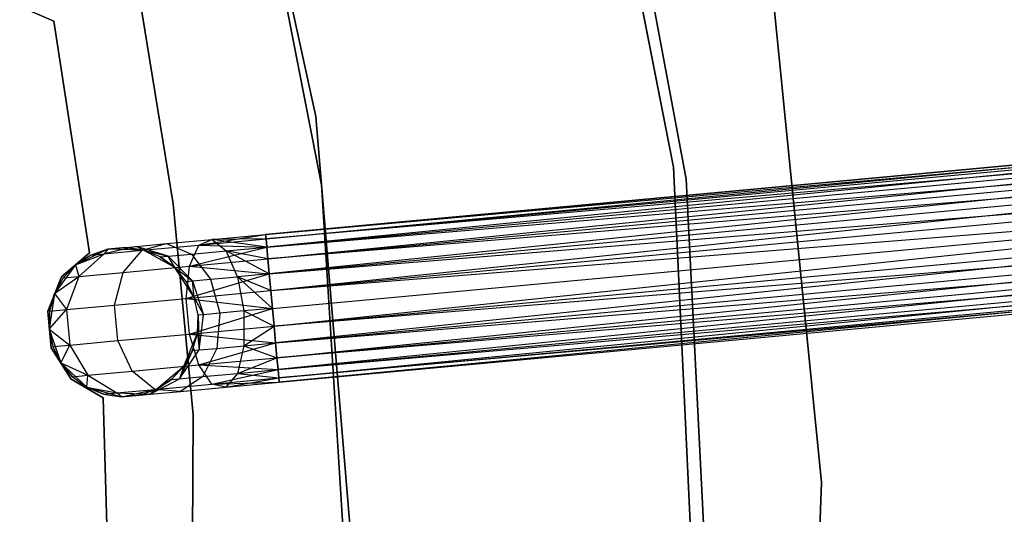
# Model space of a CAD drawing. Extents: x -91 to 92, y -91 to 92.
# Tile 242 of 256: x 40 to 53, y 2 to 8. Entities that reach past the tile are written whole.
import ezdxf

# ---------------------------------------------------------------- set-up
doc = ezdxf.new("R2010")
doc.units = 0
doc.header["$LTSCALE"] = 25.4
doc.layers.get('0').update_dxf_attribs({"linetype": 'CONTINUOUS'})

# ---------------------------------------------------------------- blocks, each defined once
blk = doc.blocks.new('NL2500012258_STL_2')
at = {"color": 0}
for p, q in [((141.254, 5.909, 19), (139.873, 12.95, 19)), ((139.873, 12.95, 20), (141.254, 5.909, 20)), ((139.873, 12.95, 20), (141.254, 5.909, 20)), ((141.254, 5.909, 19), (139.873, 12.95, 19)), ((136.47, 6.587, 186), (135.233, 12.275, 186)), ((135.233, 12.275, 187), (136.47, 6.587, 187)), ((136.47, 6.587, 186), (135.233, 12.275, 186)), ((135.233, 12.275, 187), (136.47, 6.587, 187)), ((141.424, 5.746, 20), (140.221, 12.221, 20)), ((140.221, 12.221, 26.5), (141.424, 5.746, 26.5)), ((140.221, 12.221, 26.5), (141.424, 5.746, 26.5)), ((141.424, 5.746, 20), (140.221, 12.221, 20)), ((136.547, 5.672, 186), (135.429, 11.378, 186)), ((135.429, 11.378, 178.5), (136.547, 5.672, 178.5)), ((136.547, 5.672, 186), (135.429, 11.378, 186)), ((135.429, 11.378, 178.5), (136.547, 5.672, 178.5)), ((142.577, 8.302, 20), (143.233, 1.69, 20)), ((143.233, 1.69, 26.5), (142.577, 8.302, 26.5)), ((142.577, 8.302, 20), (143.233, 1.69, 20)), ((143.233, 1.69, 26.5), (142.577, 8.302, 26.5)), ((134.107, 8.217, 186), (134.563, 5.417, 186)), ((134.563, 5.417, 178.5), (134.107, 8.217, 178.5)), ((134.563, 5.417, 178.5), (134.107, 8.217, 178.5)), ((134.107, 8.217, 186), (134.563, 5.417, 186)), ((132.511, 8.056, 185), (132.965, 7.861, 185)), ((132.965, 7.861, 183), (132.511, 8.056, 183)), ((132.965, 7.861, 183), (132.511, 8.056, 183)), ((132.511, 8.056, 185), (132.965, 7.861, 185)), ((132.965, 7.861, 185), (132.965, 7.861, 183)), ((132.965, 7.861, 185), (133.446, 4.763, 185)), ((133.446, 4.763, 183), (132.965, 7.861, 183)), ((132.965, 7.861, 185), (132.965, 7.861, 183)), ((133.446, 4.763, 183), (132.965, 7.861, 183)), ((132.965, 7.861, 185), (133.446, 4.763, 185)), ((154.968, 6.783, 177.379), (135.8, 5.007, 177.621)), ((135.8, 5.007, 177.379), (154.968, 6.783, 177.379)), ((154.968, 6.783, 177.379), (135.8, 5.007, 177.621)), ((135.8, 5.007, 177.379), (154.968, 6.783, 177.379)), ((135.8, 5.007, 177.621), (154.973, 6.725, 177.855)), ((135.8, 5.007, 177.621), (154.973, 6.725, 177.855)), ((135.805, 4.949, 177.145), (154.968, 6.783, 177.379)), ((135.805, 4.949, 177.145), (154.968, 6.783, 177.379)), ((135.805, 4.949, 177.855), (154.973, 6.725, 177.855)), ((135.805, 4.949, 177.855), (154.973, 6.725, 177.855)), ((154.973, 6.725, 177.855), (135.815, 4.838, 178.068)), ((154.973, 6.725, 177.855), (135.815, 4.838, 178.068)), ((154.983, 6.614, 176.932), (135.805, 4.949, 177.145)), ((154.983, 6.614, 176.932), (135.805, 4.949, 177.145)), ((135.815, 4.838, 176.932), (154.983, 6.614, 176.932)), ((135.815, 4.838, 176.932), (154.983, 6.614, 176.932)), ((135.83, 4.679, 176.751), (154.983, 6.614, 176.932)), ((135.83, 4.679, 176.751), (154.983, 6.614, 176.932)), ((136.954, 0.786, 186), (136.47, 6.587, 186)), ((136.47, 6.587, 186), (136.47, 6.587, 187)), ((136.47, 6.587, 187), (136.954, 0.786, 187)), ((136.47, 6.587, 186), (136.47, 6.587, 187)), ((136.954, 0.786, 186), (136.47, 6.587, 186)), ((136.47, 6.587, 187), (136.954, 0.786, 187)), ((135.815, 4.838, 178.068), (154.998, 6.455, 178.249)), ((135.815, 4.838, 178.068), (154.998, 6.455, 178.249)), ((135.83, 4.679, 178.249), (154.998, 6.455, 178.249)), ((135.83, 4.679, 178.249), (154.998, 6.455, 178.249)), ((154.998, 6.455, 178.249), (135.848, 4.481, 178.385)), ((154.998, 6.455, 178.249), (135.848, 4.481, 178.385)), ((155.016, 6.257, 176.615), (135.83, 4.679, 176.751)), ((155.016, 6.257, 176.615), (135.83, 4.679, 176.751)), ((135.848, 4.481, 176.615), (155.016, 6.257, 176.615)), ((135.848, 4.481, 176.615), (155.016, 6.257, 176.615)), ((135.869, 4.257, 176.529), (155.016, 6.257, 176.615)), ((135.869, 4.257, 176.529), (155.016, 6.257, 176.615)), ((135.848, 4.481, 178.385), (155.037, 6.033, 178.471)), ((135.848, 4.481, 178.385), (155.037, 6.033, 178.471)), ((135.869, 4.257, 178.471), (155.037, 6.033, 178.471)), ((135.869, 4.257, 178.471), (155.037, 6.033, 178.471)), ((141.595, -1.259, 19), (141.254, 5.909, 19)), ((141.254, 5.909, 20), (141.595, -1.259, 20)), ((141.254, 5.909, 20), (141.595, -1.259, 20)), ((141.254, 5.909, 20), (141.254, 5.909, 19)), ((141.595, -1.259, 19), (141.254, 5.909, 19)), ((141.254, 5.909, 20), (141.254, 5.909, 19)), ((135.869, 4.257, 176.529), (155.059, 5.794, 176.5)), ((135.869, 4.257, 176.529), (155.059, 5.794, 176.5)), ((135.891, 4.018, 178.5), (155.059, 5.794, 178.5)), ((135.891, 4.018, 178.5), (155.059, 5.794, 178.5)), ((135.891, 4.018, 176.5), (155.059, 5.794, 176.5)), ((135.891, 4.018, 176.5), (155.059, 5.794, 176.5)), ((135.913, 3.78, 176.529), (155.059, 5.794, 176.5)), ((135.913, 3.78, 176.529), (155.059, 5.794, 176.5)), ((136.911, -0.131, 186), (136.547, 5.672, 186)), ((136.547, 5.672, 178.5), (136.911, -0.131, 178.5)), ((136.547, 5.672, 186), (136.547, 5.672, 178.5)), ((136.911, -0.131, 186), (136.547, 5.672, 186)), ((136.547, 5.672, 178.5), (136.911, -0.131, 178.5)), ((136.547, 5.672, 186), (136.547, 5.672, 178.5)), ((141.754, -0.831, 20), (141.424, 5.746, 20)), ((141.424, 5.746, 26.5), (141.754, -0.831, 26.5)), ((141.424, 5.746, 26.5), (141.754, -0.831, 26.5)), ((141.424, 5.746, 26.5), (141.424, 5.746, 20)), ((141.754, -0.831, 20), (141.424, 5.746, 20)), ((141.424, 5.746, 26.5), (141.424, 5.746, 20)), ((135.913, 3.78, 178.471), (155.081, 5.556, 178.471)), ((135.913, 3.78, 178.471), (155.081, 5.556, 178.471)), ((155.081, 5.556, 178.471), (135.934, 3.556, 178.385)), ((155.081, 5.556, 178.471), (135.934, 3.556, 178.385)), ((134.563, 5.417, 186), (134.831, 2.592, 186)), ((134.831, 2.592, 178.5), (134.563, 5.417, 178.5)), ((134.563, 5.417, 178.5), (134.563, 5.417, 186)), ((134.563, 5.417, 178.5), (134.563, 5.417, 186)), ((134.831, 2.592, 178.5), (134.563, 5.417, 178.5)), ((134.563, 5.417, 186), (134.831, 2.592, 186)), ((155.102, 5.332, 176.615), (135.913, 3.78, 176.529)), ((155.102, 5.332, 176.615), (135.913, 3.78, 176.529)), ((135.934, 3.556, 176.615), (155.102, 5.332, 176.615)), ((135.934, 3.556, 176.615), (155.102, 5.332, 176.615)), ((135.952, 3.358, 176.751), (155.102, 5.332, 176.615)), ((135.952, 3.358, 176.751), (155.102, 5.332, 176.615)), ((134.908, 4.866, 177.325), (135.8, 5.007, 177.379)), ((134.908, 4.866, 177.325), (135.8, 5.007, 177.379)), ((135.084, 4.94, 177.764), (135.8, 5.007, 177.379)), ((135.084, 4.94, 177.764), (135.8, 5.007, 177.621)), ((135.084, 4.94, 177.764), (135.8, 5.007, 177.379)), ((135.084, 4.94, 177.764), (135.8, 5.007, 177.621)), ((135.8, 5.007, 177.379), (135.805, 4.949, 177.145)), ((135.805, 4.949, 177.855), (135.8, 5.007, 177.621)), ((135.805, 4.949, 177.855), (135.8, 5.007, 177.621)), ((135.8, 5.007, 177.379), (135.805, 4.949, 177.145)), ((135.934, 3.556, 178.385), (155.12, 5.134, 178.249)), ((135.934, 3.556, 178.385), (155.12, 5.134, 178.249)), ((135.952, 3.358, 178.249), (155.12, 5.134, 178.249)), ((135.952, 3.358, 178.249), (155.12, 5.134, 178.249)), ((155.12, 5.134, 178.249), (135.967, 3.199, 178.068)), ((155.12, 5.134, 178.249), (135.967, 3.199, 178.068)), ((134.071, 4.847, 178.781), (134.476, 4.884, 178.171)), ((134.071, 4.847, 178.781), (134.476, 4.884, 178.171)), ((134.147, 4.796, 177.835), (134.476, 4.884, 178.171)), ((134.147, 4.796, 177.835), (134.476, 4.884, 178.171)), ((134.476, 4.884, 178.171), (135.084, 4.94, 177.764)), ((134.476, 4.884, 178.171), (135.084, 4.94, 177.764)), ((134.476, 4.884, 178.171), (134.807, 4.744, 178.487)), ((134.476, 4.884, 178.171), (134.807, 4.744, 178.487)), ((134.908, 4.866, 177.325), (135.805, 4.949, 177.145)), ((134.908, 4.866, 177.325), (135.805, 4.949, 177.145)), ((134.908, 4.866, 177.325), (135.084, 4.94, 177.764)), ((134.908, 4.866, 177.325), (135.084, 4.94, 177.764)), ((135.805, 4.949, 177.855), (135.084, 4.94, 177.764)), ((135.805, 4.949, 177.855), (135.084, 4.94, 177.764)), ((135.815, 4.838, 178.068), (135.084, 4.94, 177.764)), ((135.084, 4.94, 177.764), (135.27, 4.787, 178.177)), ((135.815, 4.838, 178.068), (135.084, 4.94, 177.764)), ((135.084, 4.94, 177.764), (135.27, 4.787, 178.177)), ((135.805, 4.949, 177.145), (135.815, 4.838, 176.932)), ((135.815, 4.838, 178.068), (135.805, 4.949, 177.855)), ((135.815, 4.838, 178.068), (135.805, 4.949, 177.855)), ((135.805, 4.949, 177.145), (135.815, 4.838, 176.932)), ((155.135, 4.975, 176.932), (135.952, 3.358, 176.751)), ((155.135, 4.975, 176.932), (135.952, 3.358, 176.751)), ((135.967, 3.199, 176.932), (155.135, 4.975, 176.932)), ((135.967, 3.199, 176.932), (155.135, 4.975, 176.932)), ((135.978, 3.087, 177.145), (155.135, 4.975, 176.932)), ((135.978, 3.087, 177.145), (155.135, 4.975, 176.932)), ((133.446, 4.763, 185), (133.071, 4.44, 185)), ((133.071, 4.44, 183), (133.446, 4.763, 183)), ((133.071, 4.44, 183), (133.446, 4.763, 183)), ((133.446, 4.763, 185), (133.071, 4.44, 185)), ((133.688, 4.811, 185), (133.258, 4.601, 185)), ((133.688, 4.811, 185), (133.258, 4.601, 185)), ((133.258, 4.601, 179.5), (133.639, 4.749, 178.599)), ((133.258, 4.601, 179.5), (133.639, 4.749, 178.599)), ((133.639, 4.749, 178.599), (133.302, 4.444, 178.448)), ((133.639, 4.749, 178.599), (133.302, 4.444, 178.448)), ((133.446, 4.763, 185), (133.446, 4.763, 183)), ((133.446, 4.763, 185), (133.446, 4.763, 183)), ((133.688, 4.811, 179.5), (133.46, 4.732, 179.5)), ((133.46, 4.732, 179.5), (133.688, 4.811, 185)), ((133.46, 4.732, 179.5), (133.688, 4.811, 185)), ((133.688, 4.811, 179.5), (133.46, 4.732, 179.5)), ((133.46, 4.732, 179.5), (133.639, 4.749, 178.599)), ((133.46, 4.732, 179.5), (133.639, 4.749, 178.599)), ((134.071, 4.847, 178.781), (133.639, 4.749, 178.599)), ((134.071, 4.847, 178.781), (133.639, 4.749, 178.599)), ((133.688, 4.811, 179.5), (133.639, 4.749, 178.599)), ((133.688, 4.811, 179.5), (133.639, 4.749, 178.599)), ((133.639, 4.749, 178.599), (134.147, 4.796, 177.835)), ((133.639, 4.749, 178.599), (134.147, 4.796, 177.835)), ((133.688, 4.811, 179.5), (134.071, 4.847, 178.781)), ((133.688, 4.811, 179.5), (134.071, 4.847, 178.781)), ((133.928, 4.833, 179.5), (133.688, 4.811, 185)), ((133.928, 4.833, 179.5), (133.688, 4.811, 185)), ((134.167, 4.797, 185), (133.688, 4.811, 185)), ((134.167, 4.797, 185), (133.688, 4.811, 185)), ((133.688, 4.811, 179.5), (133.688, 4.811, 185)), ((133.688, 4.811, 179.5), (133.688, 4.811, 185)), ((133.895, 4.499, 177.557), (134.147, 4.796, 177.835)), ((133.895, 4.499, 177.557), (134.147, 4.796, 177.835)), ((133.928, 4.833, 179.5), (134.071, 4.847, 178.781)), ((133.928, 4.833, 179.5), (134.071, 4.847, 178.781)), ((134.167, 4.797, 179.5), (133.928, 4.833, 179.5)), ((133.928, 4.833, 179.5), (134.167, 4.797, 185)), ((133.928, 4.833, 179.5), (134.167, 4.797, 185)), ((134.167, 4.797, 179.5), (133.928, 4.833, 179.5)), ((134.167, 4.797, 179.5), (134.071, 4.847, 178.781)), ((134.167, 4.797, 179.5), (134.071, 4.847, 178.781)), ((134.498, 4.716, 178.952), (134.071, 4.847, 178.781)), ((134.498, 4.716, 178.952), (134.071, 4.847, 178.781)), ((134.147, 4.796, 177.835), (134.908, 4.866, 177.325)), ((134.147, 4.796, 177.835), (134.908, 4.866, 177.325)), ((134.584, 4.563, 185), (134.167, 4.797, 185)), ((134.39, 4.706, 179.5), (134.167, 4.797, 185)), ((134.584, 4.563, 185), (134.167, 4.797, 185)), ((134.39, 4.706, 179.5), (134.167, 4.797, 179.5)), ((134.167, 4.797, 179.5), (134.167, 4.797, 185)), ((134.39, 4.706, 179.5), (134.167, 4.797, 185)), ((134.167, 4.797, 179.5), (134.167, 4.797, 185)), ((134.167, 4.797, 179.5), (134.498, 4.716, 178.952)), ((134.39, 4.706, 179.5), (134.167, 4.797, 179.5)), ((134.167, 4.797, 179.5), (134.498, 4.716, 178.952)), ((134.498, 4.716, 178.952), (134.807, 4.744, 178.487)), ((134.498, 4.716, 178.952), (134.807, 4.744, 178.487)), ((134.783, 4.582, 176.961), (134.908, 4.866, 177.325)), ((134.783, 4.582, 176.961), (134.908, 4.866, 177.325)), ((134.783, 4.582, 176.961), (135.815, 4.838, 176.932)), ((134.783, 4.582, 176.961), (135.815, 4.838, 176.932)), ((134.807, 4.744, 178.487), (135.27, 4.787, 178.177)), ((134.807, 4.744, 178.487), (135.27, 4.787, 178.177)), ((134.807, 4.744, 178.487), (135.064, 4.408, 178.712)), ((134.807, 4.744, 178.487), (135.064, 4.408, 178.712)), ((134.908, 4.866, 177.325), (135.815, 4.838, 176.932)), ((134.908, 4.866, 177.325), (135.815, 4.838, 176.932)), ((135.27, 4.787, 178.177), (135.815, 4.838, 178.068)), ((135.27, 4.787, 178.177), (135.815, 4.838, 178.068)), ((135.424, 4.442, 178.47), (135.27, 4.787, 178.177)), ((135.848, 4.481, 178.385), (135.27, 4.787, 178.177)), ((135.424, 4.442, 178.47), (135.27, 4.787, 178.177)), ((135.848, 4.481, 178.385), (135.27, 4.787, 178.177)), ((135.83, 4.679, 178.249), (135.27, 4.787, 178.177)), ((135.83, 4.679, 178.249), (135.27, 4.787, 178.177)), ((135.815, 4.838, 176.932), (135.83, 4.679, 176.751)), ((135.83, 4.679, 178.249), (135.815, 4.838, 178.068)), ((135.83, 4.679, 178.249), (135.815, 4.838, 178.068)), ((135.815, 4.838, 176.932), (135.83, 4.679, 176.751)), ((135.967, 3.199, 178.068), (155.145, 4.863, 177.855)), ((135.967, 3.199, 178.068), (155.145, 4.863, 177.855)), ((135.978, 3.087, 177.855), (155.145, 4.863, 177.855)), ((135.978, 3.087, 177.855), (155.145, 4.863, 177.855)), ((155.151, 4.806, 177.379), (135.978, 3.087, 177.145)), ((155.151, 4.806, 177.379), (135.978, 3.087, 177.145)), ((155.145, 4.863, 177.855), (135.983, 3.03, 177.621)), ((155.145, 4.863, 177.855), (135.983, 3.03, 177.621)), ((135.983, 3.03, 177.379), (155.151, 4.806, 177.379)), ((135.983, 3.03, 177.621), (155.151, 4.806, 177.379)), ((135.983, 3.03, 177.621), (155.151, 4.806, 177.379)), ((135.983, 3.03, 177.379), (155.151, 4.806, 177.379)), ((133.46, 4.732, 179.5), (133.258, 4.601, 185)), ((133.46, 4.732, 179.5), (133.258, 4.601, 179.5)), ((133.46, 4.732, 179.5), (133.258, 4.601, 185)), ((133.46, 4.732, 179.5), (133.258, 4.601, 179.5)), ((134.39, 4.706, 179.5), (134.498, 4.716, 178.952)), ((134.39, 4.706, 179.5), (134.498, 4.716, 178.952)), ((134.584, 4.563, 179.5), (134.39, 4.706, 179.5)), ((134.39, 4.706, 179.5), (134.584, 4.563, 185)), ((134.39, 4.706, 179.5), (134.584, 4.563, 185)), ((134.584, 4.563, 179.5), (134.39, 4.706, 179.5)), ((134.498, 4.716, 178.952), (134.823, 4.386, 179.074)), ((134.584, 4.563, 179.5), (134.498, 4.716, 178.952)), ((134.584, 4.563, 179.5), (134.498, 4.716, 178.952)), ((134.498, 4.716, 178.952), (134.823, 4.386, 179.074)), ((134.783, 4.582, 176.961), (135.83, 4.679, 176.751)), ((134.783, 4.582, 176.961), (135.83, 4.679, 176.751)), ((135.83, 4.679, 176.751), (135.848, 4.481, 176.615)), ((135.848, 4.481, 178.385), (135.83, 4.679, 178.249)), ((135.848, 4.481, 178.385), (135.83, 4.679, 178.249)), ((135.83, 4.679, 176.751), (135.848, 4.481, 176.615)), ((133.258, 4.601, 185), (132.975, 4.215, 185)), ((133.258, 4.601, 185), (132.975, 4.215, 185)), ((133.258, 4.601, 179.5), (133.093, 4.425, 179.5)), ((133.093, 4.425, 179.5), (133.258, 4.601, 185)), ((133.093, 4.425, 179.5), (133.258, 4.601, 185)), ((133.258, 4.601, 179.5), (133.093, 4.425, 179.5)), ((133.258, 4.601, 179.5), (133.258, 4.601, 185)), ((133.258, 4.601, 179.5), (133.258, 4.601, 185)), ((133.258, 4.601, 179.5), (133.302, 4.444, 178.448)), ((133.258, 4.601, 179.5), (133.302, 4.444, 178.448)), ((133.302, 4.444, 178.448), (133.895, 4.499, 177.557)), ((133.302, 4.444, 178.448), (133.895, 4.499, 177.557)), ((133.777, 4.063, 177.399), (133.895, 4.499, 177.557)), ((133.777, 4.063, 177.399), (133.895, 4.499, 177.557)), ((133.895, 4.499, 177.557), (134.783, 4.582, 176.961)), ((133.895, 4.499, 177.557), (134.783, 4.582, 176.961)), ((134.845, 4.162, 185), (134.584, 4.563, 185)), ((134.739, 4.378, 179.5), (134.584, 4.563, 185)), ((134.845, 4.162, 185), (134.584, 4.563, 185)), ((134.739, 4.378, 179.5), (134.584, 4.563, 179.5)), ((134.584, 4.563, 179.5), (134.584, 4.563, 185)), ((134.739, 4.378, 179.5), (134.584, 4.563, 185)), ((134.584, 4.563, 179.5), (134.584, 4.563, 185)), ((134.584, 4.563, 179.5), (134.823, 4.386, 179.074)), ((134.584, 4.563, 179.5), (134.823, 4.386, 179.074)), ((134.739, 4.378, 179.5), (134.584, 4.563, 179.5)), ((134.737, 4.152, 176.755), (134.783, 4.582, 176.961)), ((134.737, 4.152, 176.755), (134.783, 4.582, 176.961)), ((134.737, 4.152, 176.755), (135.848, 4.481, 176.615)), ((134.737, 4.152, 176.755), (135.848, 4.481, 176.615)), ((134.783, 4.582, 176.961), (135.848, 4.481, 176.615)), ((134.783, 4.582, 176.961), (135.848, 4.481, 176.615)), ((135.848, 4.481, 178.385), (135.424, 4.442, 178.47)), ((135.848, 4.481, 178.385), (135.424, 4.442, 178.47)), ((135.848, 4.481, 176.615), (135.869, 4.257, 176.529)), ((135.869, 4.257, 178.471), (135.848, 4.481, 178.385)), ((135.869, 4.257, 178.471), (135.848, 4.481, 178.385)), ((135.848, 4.481, 176.615), (135.869, 4.257, 176.529)), ((133.071, 4.44, 185), (132.886, 3.981, 185)), ((132.886, 3.981, 183), (133.071, 4.44, 183)), ((132.886, 3.981, 183), (133.071, 4.44, 183)), ((133.071, 4.44, 185), (132.886, 3.981, 185)), ((132.975, 4.215, 179.5), (133.302, 4.444, 178.448)), ((132.975, 4.215, 179.5), (133.302, 4.444, 178.448)), ((133.093, 4.425, 179.5), (132.975, 4.215, 185)), ((133.093, 4.425, 179.5), (132.975, 4.215, 179.5)), ((133.093, 4.425, 179.5), (132.975, 4.215, 185)), ((133.093, 4.425, 179.5), (132.975, 4.215, 179.5)), ((133.071, 4.44, 185), (133.071, 4.44, 183)), ((133.071, 4.44, 185), (133.071, 4.44, 183)), ((133.093, 4.425, 179.5), (133.302, 4.444, 178.448)), ((133.093, 4.425, 179.5), (133.302, 4.444, 178.448)), ((133.302, 4.444, 178.448), (133.136, 4.003, 178.363)), ((133.302, 4.444, 178.448), (133.136, 4.003, 178.363)), ((134.739, 4.378, 179.5), (134.823, 4.386, 179.074)), ((134.739, 4.378, 179.5), (134.823, 4.386, 179.074)), ((134.845, 4.162, 179.5), (134.739, 4.378, 179.5)), ((134.739, 4.378, 179.5), (134.845, 4.162, 185)), ((134.739, 4.378, 179.5), (134.845, 4.162, 185)), ((134.845, 4.162, 179.5), (134.739, 4.378, 179.5)), ((134.823, 4.386, 179.074), (135.064, 4.408, 178.712)), ((134.823, 4.386, 179.074), (135.064, 4.408, 178.712)), ((134.845, 4.162, 179.5), (134.823, 4.386, 179.074)), ((134.823, 4.386, 179.074), (134.971, 3.933, 179.117)), ((134.823, 4.386, 179.074), (134.971, 3.933, 179.117)), ((134.845, 4.162, 179.5), (134.823, 4.386, 179.074)), ((135.064, 4.408, 178.712), (135.424, 4.442, 178.47)), ((135.064, 4.408, 178.712), (135.424, 4.442, 178.47)), ((135.064, 4.408, 178.712), (135.187, 3.953, 178.793)), ((135.064, 4.408, 178.712), (135.187, 3.953, 178.793)), ((135.869, 4.257, 178.471), (135.424, 4.442, 178.47)), ((135.424, 4.442, 178.47), (135.891, 4.018, 178.5)), ((135.869, 4.257, 178.471), (135.424, 4.442, 178.47)), ((135.424, 4.442, 178.47), (135.891, 4.018, 178.5)), ((135.424, 4.442, 178.47), (135.51, 3.983, 178.576)), ((135.424, 4.442, 178.47), (135.51, 3.983, 178.576)), ((132.975, 4.215, 185), (132.904, 3.741, 185)), ((132.975, 4.215, 185), (132.904, 3.741, 185)), ((132.975, 4.215, 179.5), (132.911, 3.982, 179.5)), ((132.911, 3.982, 179.5), (132.975, 4.215, 185)), ((132.911, 3.982, 179.5), (132.975, 4.215, 185)), ((132.975, 4.215, 179.5), (132.911, 3.982, 179.5)), ((132.975, 4.215, 179.5), (132.975, 4.215, 185)), ((132.975, 4.215, 179.5), (132.975, 4.215, 185)), ((132.975, 4.215, 179.5), (133.136, 4.003, 178.363)), ((132.975, 4.215, 179.5), (133.136, 4.003, 178.363)), ((134.737, 4.152, 176.755), (135.869, 4.257, 176.529)), ((134.737, 4.152, 176.755), (135.869, 4.257, 176.529)), ((135.869, 4.257, 176.529), (135.891, 4.018, 176.5)), ((135.891, 4.018, 178.5), (135.869, 4.257, 178.471)), ((135.891, 4.018, 178.5), (135.869, 4.257, 178.471)), ((135.869, 4.257, 176.529), (135.891, 4.018, 176.5)), ((133.777, 4.063, 177.399), (134.737, 4.152, 176.755)), ((133.777, 4.063, 177.399), (134.737, 4.152, 176.755)), ((134.781, 3.675, 176.755), (134.737, 4.152, 176.755)), ((134.737, 4.152, 176.755), (135.891, 4.018, 176.5)), ((134.737, 4.152, 176.755), (135.891, 4.018, 176.5)), ((134.781, 3.675, 176.755), (134.737, 4.152, 176.755)), ((134.896, 3.926, 185), (134.845, 4.162, 185)), ((134.896, 3.926, 179.5), (134.845, 4.162, 179.5)), ((134.845, 4.162, 179.5), (134.845, 4.162, 185)), ((134.896, 3.926, 185), (134.845, 4.162, 185)), ((134.845, 4.162, 179.5), (134.845, 4.162, 185)), ((134.845, 4.162, 179.5), (134.971, 3.933, 179.117)), ((134.845, 4.162, 179.5), (134.971, 3.933, 179.117)), ((134.896, 3.926, 179.5), (134.845, 4.162, 179.5)), ((132.886, 3.981, 185), (132.886, 3.981, 183)), ((132.886, 3.981, 185), (132.886, 3.981, 183)), ((132.886, 3.981, 185), (132.931, 3.488, 185)), ((132.931, 3.488, 183), (132.886, 3.981, 183)), ((132.931, 3.488, 183), (132.886, 3.981, 183)), ((132.886, 3.981, 185), (132.931, 3.488, 185)), ((132.904, 3.741, 179.5), (133.136, 4.003, 178.363)), ((132.904, 3.741, 179.5), (133.136, 4.003, 178.363)), ((132.911, 3.982, 179.5), (132.904, 3.741, 185)), ((132.911, 3.982, 179.5), (132.904, 3.741, 185)), ((132.911, 3.982, 179.5), (132.904, 3.741, 179.5)), ((132.911, 3.982, 179.5), (132.904, 3.741, 179.5)), ((132.911, 3.982, 179.5), (133.136, 4.003, 178.363)), ((132.911, 3.982, 179.5), (133.136, 4.003, 178.363)), ((133.136, 4.003, 178.363), (133.777, 4.063, 177.399)), ((133.136, 4.003, 178.363), (133.777, 4.063, 177.399)), ((133.136, 4.003, 178.363), (133.18, 3.527, 178.363)), ((133.136, 4.003, 178.363), (133.18, 3.527, 178.363)), ((133.822, 3.586, 177.399), (133.777, 4.063, 177.399)), ((133.822, 3.586, 177.399), (133.777, 4.063, 177.399)), ((134.781, 3.675, 176.755), (135.891, 4.018, 176.5)), ((134.781, 3.675, 176.755), (135.891, 4.018, 176.5)), ((135.187, 3.953, 178.793), (134.971, 3.933, 179.117)), ((135.187, 3.953, 178.793), (134.971, 3.933, 179.117)), ((135.187, 3.953, 178.793), (135.149, 3.483, 178.712)), ((135.187, 3.953, 178.793), (135.149, 3.483, 178.712)), ((135.51, 3.983, 178.576), (135.187, 3.953, 178.793)), ((135.51, 3.983, 178.576), (135.187, 3.953, 178.793)), ((135.51, 3.983, 178.576), (135.509, 3.516, 178.47)), ((135.51, 3.983, 178.576), (135.509, 3.516, 178.47)), ((135.891, 4.018, 178.5), (135.51, 3.983, 178.576)), ((135.891, 4.018, 178.5), (135.51, 3.983, 178.576)), ((135.51, 3.983, 178.576), (135.913, 3.78, 178.471)), ((135.51, 3.983, 178.576), (135.913, 3.78, 178.471)), ((135.913, 3.78, 178.471), (135.891, 4.018, 178.5)), ((135.891, 4.018, 176.5), (135.913, 3.78, 176.529)), ((135.913, 3.78, 178.471), (135.891, 4.018, 178.5)), ((135.891, 4.018, 176.5), (135.913, 3.78, 176.529)), ((134.889, 3.685, 185), (134.896, 3.926, 185)), ((134.889, 3.685, 179.5), (134.896, 3.926, 179.5)), ((134.889, 3.685, 185), (134.896, 3.926, 185)), ((134.889, 3.685, 179.5), (134.896, 3.926, 179.5)), ((134.971, 3.933, 179.117), (134.896, 3.926, 179.5)), ((134.971, 3.933, 179.117), (134.896, 3.926, 179.5)), ((134.896, 3.926, 179.5), (134.896, 3.926, 185)), ((134.896, 3.926, 179.5), (134.896, 3.926, 185)), ((134.896, 3.926, 179.5), (134.909, 3.461, 179.074)), ((134.896, 3.926, 179.5), (134.909, 3.461, 179.074)), ((134.909, 3.461, 179.074), (134.971, 3.933, 179.117)), ((134.909, 3.461, 179.074), (134.971, 3.933, 179.117)), ((132.904, 3.741, 185), (133.061, 3.289, 185)), ((132.904, 3.741, 185), (133.061, 3.289, 185)), ((132.904, 3.741, 185), (132.955, 3.506, 179.5)), ((132.904, 3.741, 179.5), (132.904, 3.741, 185)), ((132.904, 3.741, 179.5), (132.904, 3.741, 185)), ((132.904, 3.741, 179.5), (132.955, 3.506, 179.5)), ((132.904, 3.741, 185), (132.955, 3.506, 179.5)), ((132.904, 3.741, 179.5), (132.955, 3.506, 179.5)), ((132.904, 3.741, 179.5), (133.18, 3.527, 178.363)), ((132.904, 3.741, 179.5), (133.18, 3.527, 178.363)), ((134.781, 3.675, 176.755), (135.913, 3.78, 176.529)), ((134.781, 3.675, 176.755), (135.913, 3.78, 176.529)), ((135.509, 3.516, 178.47), (135.913, 3.78, 178.471)), ((135.509, 3.516, 178.47), (135.913, 3.78, 178.471)), ((135.934, 3.556, 178.385), (135.913, 3.78, 178.471)), ((135.913, 3.78, 176.529), (135.934, 3.556, 176.615)), ((135.913, 3.78, 176.529), (135.934, 3.556, 176.615)), ((135.934, 3.556, 178.385), (135.913, 3.78, 178.471)), ((133.18, 3.527, 178.363), (133.822, 3.586, 177.399)), ((133.18, 3.527, 178.363), (133.822, 3.586, 177.399)), ((133.822, 3.586, 177.399), (134.781, 3.675, 176.755)), ((133.822, 3.586, 177.399), (134.781, 3.675, 176.755)), ((134.017, 3.179, 177.557), (133.822, 3.586, 177.399)), ((134.017, 3.179, 177.557), (133.822, 3.586, 177.399)), ((134.706, 3.243, 185), (134.889, 3.685, 185)), ((134.706, 3.243, 185), (134.889, 3.685, 185)), ((134.905, 3.261, 176.961), (134.781, 3.675, 176.755)), ((134.781, 3.675, 176.755), (135.934, 3.556, 176.615)), ((134.781, 3.675, 176.755), (135.934, 3.556, 176.615)), ((134.905, 3.261, 176.961), (134.781, 3.675, 176.755)), ((134.824, 3.453, 179.5), (134.889, 3.685, 185)), ((134.824, 3.453, 179.5), (134.889, 3.685, 185)), ((134.824, 3.453, 179.5), (134.889, 3.685, 179.5)), ((134.824, 3.453, 179.5), (134.889, 3.685, 179.5)), ((134.889, 3.685, 179.5), (134.889, 3.685, 185)), ((134.889, 3.685, 179.5), (134.889, 3.685, 185)), ((134.889, 3.685, 179.5), (134.909, 3.461, 179.074)), ((134.889, 3.685, 179.5), (134.909, 3.461, 179.074)), ((132.931, 3.488, 185), (132.931, 3.488, 183)), ((132.931, 3.488, 185), (132.931, 3.488, 183)), ((132.931, 3.488, 185), (133.197, 3.07, 185)), ((133.197, 3.07, 183), (132.931, 3.488, 183)), ((133.197, 3.07, 183), (132.931, 3.488, 183)), ((132.931, 3.488, 185), (133.197, 3.07, 185)), ((132.955, 3.506, 179.5), (133.18, 3.527, 178.363)), ((132.955, 3.506, 179.5), (133.18, 3.527, 178.363)), ((132.955, 3.506, 179.5), (133.061, 3.289, 185)), ((132.955, 3.506, 179.5), (133.061, 3.289, 179.5)), ((132.955, 3.506, 179.5), (133.061, 3.289, 185)), ((132.955, 3.506, 179.5), (133.061, 3.289, 179.5)), ((133.061, 3.289, 179.5), (133.18, 3.527, 178.363)), ((133.061, 3.289, 179.5), (133.18, 3.527, 178.363)), ((133.18, 3.527, 178.363), (133.424, 3.124, 178.448)), ((133.18, 3.527, 178.363), (133.424, 3.124, 178.448)), ((134.65, 3.077, 178.952), (134.909, 3.461, 179.074)), ((134.65, 3.077, 178.952), (134.909, 3.461, 179.074)), ((134.824, 3.453, 179.5), (134.65, 3.077, 178.952)), ((134.824, 3.453, 179.5), (134.65, 3.077, 178.952)), ((134.706, 3.243, 179.5), (134.824, 3.453, 179.5)), ((134.824, 3.453, 179.5), (134.706, 3.243, 185)), ((134.824, 3.453, 179.5), (134.706, 3.243, 185)), ((134.706, 3.243, 179.5), (134.824, 3.453, 179.5)), ((134.824, 3.453, 179.5), (134.909, 3.461, 179.074)), ((134.824, 3.453, 179.5), (134.909, 3.461, 179.074)), ((134.905, 3.261, 176.961), (135.934, 3.556, 176.615)), ((134.905, 3.261, 176.961), (135.934, 3.556, 176.615)), ((134.909, 3.461, 179.074), (135.149, 3.483, 178.712)), ((134.909, 3.461, 179.074), (135.149, 3.483, 178.712)), ((135.149, 3.483, 178.712), (134.959, 3.105, 178.487)), ((135.149, 3.483, 178.712), (134.959, 3.105, 178.487)), ((135.149, 3.483, 178.712), (135.509, 3.516, 178.47)), ((135.149, 3.483, 178.712), (135.509, 3.516, 178.47)), ((135.509, 3.516, 178.47), (135.422, 3.148, 178.177)), ((135.509, 3.516, 178.47), (135.422, 3.148, 178.177)), ((135.509, 3.516, 178.47), (135.934, 3.556, 178.385)), ((135.509, 3.516, 178.47), (135.934, 3.556, 178.385)), ((135.509, 3.516, 178.47), (135.952, 3.358, 178.249)), ((135.509, 3.516, 178.47), (135.952, 3.358, 178.249)), ((135.952, 3.358, 178.249), (135.934, 3.556, 178.385)), ((135.934, 3.556, 176.615), (135.952, 3.358, 176.751)), ((135.934, 3.556, 176.615), (135.952, 3.358, 176.751)), ((135.952, 3.358, 178.249), (135.934, 3.556, 178.385)), ((134.905, 3.261, 176.961), (135.952, 3.358, 176.751)), ((134.905, 3.261, 176.961), (135.952, 3.358, 176.751)), ((135.422, 3.148, 178.177), (135.952, 3.358, 178.249)), ((135.422, 3.148, 178.177), (135.952, 3.358, 178.249)), ((135.967, 3.199, 178.068), (135.952, 3.358, 178.249)), ((135.952, 3.358, 176.751), (135.967, 3.199, 176.932)), ((135.952, 3.358, 176.751), (135.967, 3.199, 176.932)), ((135.967, 3.199, 178.068), (135.952, 3.358, 178.249)), ((133.061, 3.289, 185), (133.41, 2.962, 185)), ((133.061, 3.289, 179.5), (133.061, 3.289, 185)), ((133.061, 3.289, 179.5), (133.061, 3.289, 185)), ((133.061, 3.289, 179.5), (133.216, 3.104, 179.5)), ((133.216, 3.104, 179.5), (133.061, 3.289, 185)), ((133.216, 3.104, 179.5), (133.061, 3.289, 185)), ((133.061, 3.289, 185), (133.41, 2.962, 185)), ((133.061, 3.289, 179.5), (133.216, 3.104, 179.5)), ((133.061, 3.289, 179.5), (133.424, 3.124, 178.448)), ((133.061, 3.289, 179.5), (133.424, 3.124, 178.448)), ((133.424, 3.124, 178.448), (134.017, 3.179, 177.557)), ((133.424, 3.124, 178.448), (134.017, 3.179, 177.557)), ((134.017, 3.179, 177.557), (134.905, 3.261, 176.961)), ((134.017, 3.179, 177.557), (134.905, 3.261, 176.961)), ((134.32, 2.934, 177.835), (134.017, 3.179, 177.557)), ((134.32, 2.934, 177.835), (134.017, 3.179, 177.557)), ((134.339, 2.935, 185), (134.706, 3.243, 185)), ((134.339, 2.935, 185), (134.706, 3.243, 185)), ((134.541, 3.067, 179.5), (134.706, 3.243, 185)), ((134.541, 3.067, 179.5), (134.706, 3.243, 179.5)), ((134.541, 3.067, 179.5), (134.706, 3.243, 185)), ((134.541, 3.067, 179.5), (134.706, 3.243, 179.5)), ((134.706, 3.243, 179.5), (134.65, 3.077, 178.952)), ((134.706, 3.243, 179.5), (134.65, 3.077, 178.952)), ((134.706, 3.243, 179.5), (134.706, 3.243, 185)), ((134.706, 3.243, 179.5), (134.706, 3.243, 185)), ((135.08, 3.004, 177.325), (134.905, 3.261, 176.961)), ((134.905, 3.261, 176.961), (135.967, 3.199, 176.932)), ((134.905, 3.261, 176.961), (135.967, 3.199, 176.932)), ((135.08, 3.004, 177.325), (134.905, 3.261, 176.961)), ((135.08, 3.004, 177.325), (135.967, 3.199, 176.932)), ((135.08, 3.004, 177.325), (135.967, 3.199, 176.932)), ((135.422, 3.148, 178.177), (135.967, 3.199, 178.068)), ((135.422, 3.148, 178.177), (135.967, 3.199, 178.068)), ((135.978, 3.087, 177.855), (135.967, 3.199, 178.068)), ((135.967, 3.199, 176.932), (135.978, 3.087, 177.145)), ((135.967, 3.199, 176.932), (135.978, 3.087, 177.145)), ((135.978, 3.087, 177.855), (135.967, 3.199, 178.068)), ((133.197, 3.07, 185), (133.197, 3.07, 183)), ((133.197, 3.07, 185), (133.197, 3.07, 183)), ((133.197, 3.07, 185), (133.625, 2.822, 185)), ((133.625, 2.822, 183), (133.197, 3.07, 183)), ((133.625, 2.822, 183), (133.197, 3.07, 183)), ((133.197, 3.07, 185), (133.625, 2.822, 185)), ((133.216, 3.104, 179.5), (133.424, 3.124, 178.448)), ((133.216, 3.104, 179.5), (133.424, 3.124, 178.448)), ((133.216, 3.104, 179.5), (133.41, 2.962, 185)), ((133.216, 3.104, 179.5), (133.41, 2.962, 179.5)), ((133.216, 3.104, 179.5), (133.41, 2.962, 185)), ((133.216, 3.104, 179.5), (133.41, 2.962, 179.5)), ((133.41, 2.962, 179.5), (133.424, 3.124, 178.448)), ((133.41, 2.962, 179.5), (133.424, 3.124, 178.448)), ((133.424, 3.124, 178.448), (133.811, 2.887, 178.599)), ((133.424, 3.124, 178.448), (133.811, 2.887, 178.599)), ((134.254, 2.87, 178.781), (134.65, 3.077, 178.952)), ((134.254, 2.87, 178.781), (134.65, 3.077, 178.952)), ((134.541, 3.067, 179.5), (134.254, 2.87, 178.781)), ((134.541, 3.067, 179.5), (134.254, 2.87, 178.781)), ((134.339, 2.935, 179.5), (134.541, 3.067, 179.5)), ((134.541, 3.067, 179.5), (134.339, 2.935, 185)), ((134.541, 3.067, 179.5), (134.339, 2.935, 185)), ((134.339, 2.935, 179.5), (134.541, 3.067, 179.5)), ((134.541, 3.067, 179.5), (134.65, 3.077, 178.952)), ((134.541, 3.067, 179.5), (134.65, 3.077, 178.952)), ((134.65, 3.077, 178.952), (134.959, 3.105, 178.487)), ((134.65, 3.077, 178.952), (134.959, 3.105, 178.487)), ((134.959, 3.105, 178.487), (134.66, 2.907, 178.171)), ((134.959, 3.105, 178.487), (134.66, 2.907, 178.171)), ((134.959, 3.105, 178.487), (135.422, 3.148, 178.177)), ((134.959, 3.105, 178.487), (135.422, 3.148, 178.177)), ((135.08, 3.004, 177.325), (135.978, 3.087, 177.145)), ((135.08, 3.004, 177.325), (135.978, 3.087, 177.145)), ((135.08, 3.004, 177.325), (135.983, 3.03, 177.379)), ((135.08, 3.004, 177.325), (135.983, 3.03, 177.379)), ((135.422, 3.148, 178.177), (135.267, 2.963, 177.764)), ((135.422, 3.148, 178.177), (135.267, 2.963, 177.764)), ((135.267, 2.963, 177.764), (135.978, 3.087, 177.855)), ((135.267, 2.963, 177.764), (135.978, 3.087, 177.855)), ((135.267, 2.963, 177.764), (135.983, 3.03, 177.621)), ((135.267, 2.963, 177.764), (135.983, 3.03, 177.379)), ((135.267, 2.963, 177.764), (135.983, 3.03, 177.621)), ((135.267, 2.963, 177.764), (135.983, 3.03, 177.379)), ((135.422, 3.148, 178.177), (135.978, 3.087, 177.855)), ((135.422, 3.148, 178.177), (135.978, 3.087, 177.855)), ((135.983, 3.03, 177.621), (135.978, 3.087, 177.855)), ((135.978, 3.087, 177.145), (135.983, 3.03, 177.379)), ((135.978, 3.087, 177.145), (135.983, 3.03, 177.379)), ((135.983, 3.03, 177.621), (135.978, 3.087, 177.855)), ((133.41, 2.962, 185), (133.871, 2.834, 185)), ((133.41, 2.962, 179.5), (133.41, 2.962, 185)), ((133.41, 2.962, 179.5), (133.41, 2.962, 185)), ((133.41, 2.962, 179.5), (133.633, 2.87, 179.5)), ((133.633, 2.87, 179.5), (133.41, 2.962, 185)), ((133.633, 2.87, 179.5), (133.41, 2.962, 185)), ((133.41, 2.962, 185), (133.871, 2.834, 185)), ((133.41, 2.962, 179.5), (133.633, 2.87, 179.5)), ((133.41, 2.962, 179.5), (133.811, 2.887, 178.599)), ((133.41, 2.962, 179.5), (133.811, 2.887, 178.599)), ((133.811, 2.887, 178.599), (134.32, 2.934, 177.835)), ((133.811, 2.887, 178.599), (134.32, 2.934, 177.835)), ((133.871, 2.834, 185), (134.339, 2.935, 185)), ((133.871, 2.834, 185), (134.339, 2.935, 185)), ((134.111, 2.856, 179.5), (134.339, 2.935, 185)), ((134.111, 2.856, 179.5), (134.339, 2.935, 179.5)), ((134.111, 2.856, 179.5), (134.339, 2.935, 185)), ((134.111, 2.856, 179.5), (134.339, 2.935, 179.5)), ((134.339, 2.935, 179.5), (134.254, 2.87, 178.781)), ((134.339, 2.935, 179.5), (134.254, 2.87, 178.781)), ((134.254, 2.87, 178.781), (134.66, 2.907, 178.171)), ((134.254, 2.87, 178.781), (134.66, 2.907, 178.171)), ((134.32, 2.934, 177.835), (135.08, 3.004, 177.325)), ((134.32, 2.934, 177.835), (135.08, 3.004, 177.325)), ((134.66, 2.907, 178.171), (134.32, 2.934, 177.835)), ((134.66, 2.907, 178.171), (134.32, 2.934, 177.835)), ((134.339, 2.935, 179.5), (134.339, 2.935, 185)), ((134.339, 2.935, 179.5), (134.339, 2.935, 185)), ((134.66, 2.907, 178.171), (135.267, 2.963, 177.764)), ((134.66, 2.907, 178.171), (135.267, 2.963, 177.764)), ((135.267, 2.963, 177.764), (135.08, 3.004, 177.325)), ((135.267, 2.963, 177.764), (135.08, 3.004, 177.325)), ((133.625, 2.822, 185), (133.625, 2.822, 183)), ((133.625, 2.822, 185), (133.721, -0.312, 185)), ((133.721, -0.312, 183), (133.625, 2.822, 183)), ((133.625, 2.822, 185), (133.625, 2.822, 183)), ((133.721, -0.312, 183), (133.625, 2.822, 183)), ((133.625, 2.822, 185), (133.721, -0.312, 185)), ((133.633, 2.87, 179.5), (133.811, 2.887, 178.599)), ((133.633, 2.87, 179.5), (133.811, 2.887, 178.599)), ((133.633, 2.87, 179.5), (133.871, 2.834, 185)), ((133.633, 2.87, 179.5), (133.871, 2.834, 179.5)), ((133.633, 2.87, 179.5), (133.871, 2.834, 185)), ((133.633, 2.87, 179.5), (133.871, 2.834, 179.5)), ((133.871, 2.834, 179.5), (133.811, 2.887, 178.599)), ((133.811, 2.887, 178.599), (134.254, 2.87, 178.781)), ((133.871, 2.834, 179.5), (133.811, 2.887, 178.599)), ((133.811, 2.887, 178.599), (134.254, 2.87, 178.781)), ((133.871, 2.834, 179.5), (134.254, 2.87, 178.781)), ((133.871, 2.834, 179.5), (134.254, 2.87, 178.781)), ((134.111, 2.856, 179.5), (133.871, 2.834, 185)), ((134.111, 2.856, 179.5), (133.871, 2.834, 185)), ((133.871, 2.834, 179.5), (133.871, 2.834, 185)), ((133.871, 2.834, 179.5), (133.871, 2.834, 185)), ((134.111, 2.856, 179.5), (134.254, 2.87, 178.781)), ((134.111, 2.856, 179.5), (134.254, 2.87, 178.781)), ((134.831, 2.592, 186), (134.8, -3.078, 186)), ((134.8, -3.078, 178.5), (134.831, 2.592, 178.5)), ((134.8, -3.078, 178.5), (134.831, 2.592, 178.5)), ((134.831, 2.592, 186), (134.8, -3.078, 186)), ((134.831, 2.592, 178.5), (134.831, 2.592, 186)), ((134.831, 2.592, 178.5), (134.831, 2.592, 186)), ((143.233, 1.69, 20), (143.02, -4.952, 20)), ((143.02, -4.952, 26.5), (143.233, 1.69, 26.5)), ((143.233, 1.69, 20), (143.02, -4.952, 20)), ((143.02, -4.952, 26.5), (143.233, 1.69, 26.5)), ((143.233, 1.69, 20), (143.233, 1.69, 26.5)), ((143.233, 1.69, 20), (143.233, 1.69, 26.5))]:
    blk.add_line(p, q, dxfattribs=at)

msp = doc.modelspace()

# ---------------------------------------------------------------- block references
at = {"color": 0}
msp.add_blockref('NL2500012258_STL_2', (-92.243, 0.428, -1717), dxfattribs=at)

doc.saveas('drawing.dxf')
